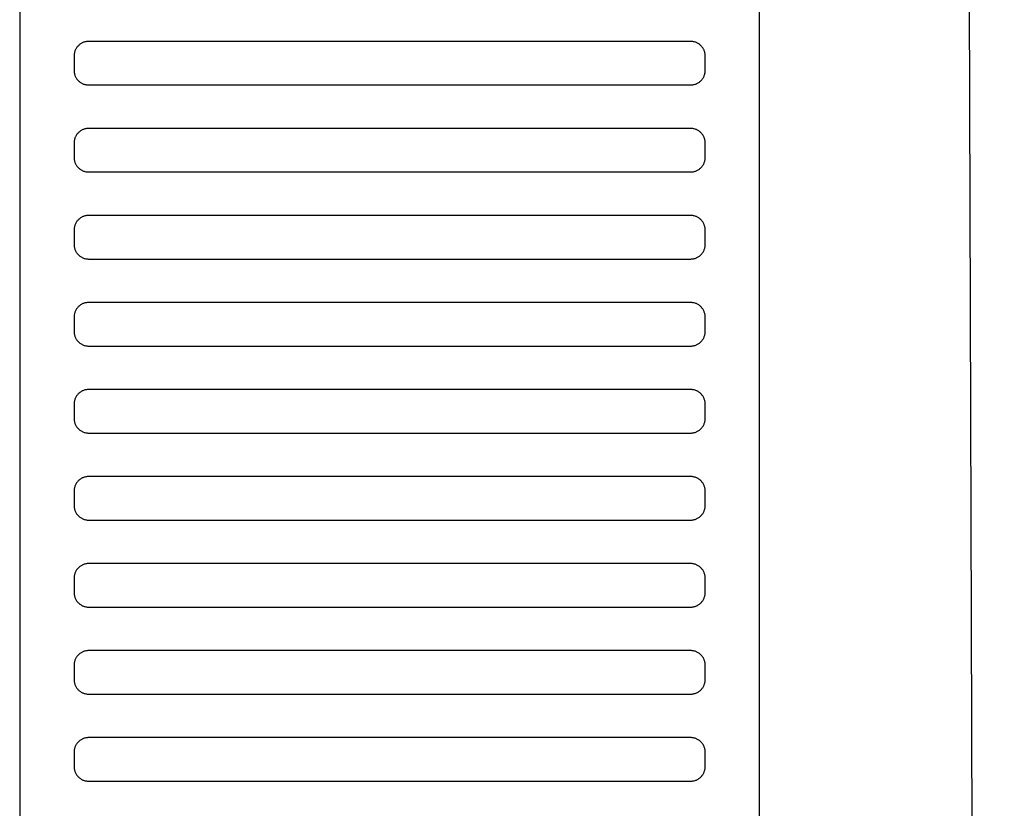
# Model space of a CAD drawing. Header units: millimetres. Extents: x -32221 to 212500, y 31663 to 93766.
# Tile 129 of 256: x 26523 to 26659, y 60925 to 61034. Entities that reach past the tile are written whole.
import ezdxf

# ---------------------------------------------------------------- set-up
doc = ezdxf.new("R2010")
doc.units = ezdxf.units.MM
doc.layers.add('Sciany', color=251, linetype='Continuous')
doc.layers.add('Wyposazenie', color=251, linetype='Continuous')

msp = doc.modelspace()

# ---------------------------------------------------------------- linework, layer by layer
at = {"layer": 'Sciany'}
msp.add_line((26651.608, 61702.056), (26658.56, 59494.939), dxfattribs=at)
at = {"layer": 'Wyposazenie'}
for points in [[(26624.827, 59922.631), (26624.827, 61437.591), (26522.827, 61437.591), (26522.827, 59922.631)], [(26615.327, 61024.591), (26615.43, 61024.593), (26615.531, 61024.601), (26615.631, 61024.614), (26615.73, 61024.632), (26615.827, 61024.654), (26615.921, 61024.681), (26616.014, 61024.712), (26616.105, 61024.748), (26616.194, 61024.788), (26616.28, 61024.832), (26616.364, 61024.881), (26616.445, 61024.933), (26616.523, 61024.988), (26616.599, 61025.048), (26616.671, 61025.111), (26616.741, 61025.177), (26616.807, 61025.246), (26616.87, 61025.319), (26616.929, 61025.395), (26616.985, 61025.473), (26617.037, 61025.554), (26617.085, 61025.638), (26617.13, 61025.724), (26617.17, 61025.813), (26617.206, 61025.904), (26617.237, 61025.996), (26617.264, 61026.091), (26617.286, 61026.188), (26617.304, 61026.287), (26617.317, 61026.387), (26617.324, 61026.488), (26617.327, 61026.591), (26617.327, 61028.591), (26617.324, 61028.694), (26617.317, 61028.795), (26617.304, 61028.895), (26617.286, 61028.994), (26617.264, 61029.09), (26617.237, 61029.185), (26617.206, 61029.278), (26617.17, 61029.369), (26617.13, 61029.457), (26617.085, 61029.544), (26617.037, 61029.627), (26616.985, 61029.709), (26616.929, 61029.787), (26616.87, 61029.863), (26616.807, 61029.935), (26616.741, 61030.005), (26616.671, 61030.071), (26616.599, 61030.134), (26616.523, 61030.193), (26616.445, 61030.249), (26616.364, 61030.301), (26616.28, 61030.349), (26616.194, 61030.393), (26616.105, 61030.434), (26616.014, 61030.469), (26615.921, 61030.501), (26615.827, 61030.528), (26615.73, 61030.55), (26615.631, 61030.568), (26615.531, 61030.581), (26615.43, 61030.588), (26615.327, 61030.591), (26532.327, 61030.591), (26532.224, 61030.588), (26532.123, 61030.581), (26532.023, 61030.568), (26531.924, 61030.55), (26531.828, 61030.528), (26531.733, 61030.501), (26531.64, 61030.469), (26531.549, 61030.434), (26531.46, 61030.393), (26531.374, 61030.349), (26531.29, 61030.301), (26531.209, 61030.249), (26531.131, 61030.193), (26531.055, 61030.134), (26530.983, 61030.071), (26530.913, 61030.005), (26530.847, 61029.935), (26530.784, 61029.863), (26530.725, 61029.787), (26530.669, 61029.709), (26530.617, 61029.627), (26530.569, 61029.544), (26530.524, 61029.457), (26530.484, 61029.369), (26530.448, 61029.278), (26530.417, 61029.185), (26530.39, 61029.09), (26530.368, 61028.994), (26530.35, 61028.895), (26530.337, 61028.795), (26530.33, 61028.694), (26530.327, 61028.591), (26530.327, 61026.591), (26530.33, 61026.488), (26530.337, 61026.387), (26530.35, 61026.287), (26530.368, 61026.188), (26530.39, 61026.091), (26530.417, 61025.996), (26530.448, 61025.904), (26530.484, 61025.813), (26530.524, 61025.724), (26530.569, 61025.638), (26530.617, 61025.554), (26530.669, 61025.473), (26530.725, 61025.395), (26530.784, 61025.319), (26530.847, 61025.246), (26530.913, 61025.177), (26530.983, 61025.111), (26531.055, 61025.048), (26531.131, 61024.988), (26531.209, 61024.933), (26531.29, 61024.881), (26531.374, 61024.832), (26531.46, 61024.788), (26531.549, 61024.748), (26531.64, 61024.712), (26531.733, 61024.681), (26531.828, 61024.654), (26531.924, 61024.632), (26532.023, 61024.614), (26532.123, 61024.601), (26532.224, 61024.593), (26532.327, 61024.591)], [(26615.327, 61012.591), (26615.43, 61012.593), (26615.531, 61012.601), (26615.631, 61012.614), (26615.73, 61012.632), (26615.827, 61012.654), (26615.921, 61012.681), (26616.014, 61012.712), (26616.105, 61012.748), (26616.194, 61012.788), (26616.28, 61012.832), (26616.364, 61012.881), (26616.445, 61012.933), (26616.523, 61012.988), (26616.599, 61013.048), (26616.671, 61013.111), (26616.741, 61013.177), (26616.807, 61013.246), (26616.87, 61013.319), (26616.929, 61013.395), (26616.985, 61013.473), (26617.037, 61013.554), (26617.085, 61013.638), (26617.13, 61013.724), (26617.17, 61013.813), (26617.206, 61013.904), (26617.237, 61013.996), (26617.264, 61014.091), (26617.286, 61014.188), (26617.304, 61014.287), (26617.317, 61014.387), (26617.324, 61014.488), (26617.327, 61014.591), (26617.327, 61016.591), (26617.324, 61016.694), (26617.317, 61016.795), (26617.304, 61016.895), (26617.286, 61016.994), (26617.264, 61017.09), (26617.237, 61017.185), (26617.206, 61017.278), (26617.17, 61017.369), (26617.13, 61017.457), (26617.085, 61017.544), (26617.037, 61017.627), (26616.985, 61017.709), (26616.929, 61017.787), (26616.87, 61017.863), (26616.807, 61017.935), (26616.741, 61018.005), (26616.671, 61018.071), (26616.599, 61018.134), (26616.523, 61018.193), (26616.445, 61018.249), (26616.364, 61018.301), (26616.28, 61018.349), (26616.194, 61018.393), (26616.105, 61018.434), (26616.014, 61018.469), (26615.921, 61018.501), (26615.827, 61018.528), (26615.73, 61018.55), (26615.631, 61018.568), (26615.531, 61018.581), (26615.43, 61018.588), (26615.327, 61018.591), (26532.327, 61018.591), (26532.224, 61018.588), (26532.123, 61018.581), (26532.023, 61018.568), (26531.924, 61018.55), (26531.828, 61018.528), (26531.733, 61018.501), (26531.64, 61018.469), (26531.549, 61018.434), (26531.46, 61018.393), (26531.374, 61018.349), (26531.29, 61018.301), (26531.209, 61018.249), (26531.131, 61018.193), (26531.055, 61018.134), (26530.983, 61018.071), (26530.913, 61018.005), (26530.847, 61017.935), (26530.784, 61017.863), (26530.725, 61017.787), (26530.669, 61017.709), (26530.617, 61017.627), (26530.569, 61017.544), (26530.524, 61017.457), (26530.484, 61017.369), (26530.448, 61017.278), (26530.417, 61017.185), (26530.39, 61017.09), (26530.368, 61016.994), (26530.35, 61016.895), (26530.337, 61016.795), (26530.33, 61016.694), (26530.327, 61016.591), (26530.327, 61014.591), (26530.33, 61014.488), (26530.337, 61014.387), (26530.35, 61014.287), (26530.368, 61014.188), (26530.39, 61014.091), (26530.417, 61013.996), (26530.448, 61013.904), (26530.484, 61013.813), (26530.524, 61013.724), (26530.569, 61013.638), (26530.617, 61013.554), (26530.669, 61013.473), (26530.725, 61013.395), (26530.784, 61013.319), (26530.847, 61013.246), (26530.913, 61013.177), (26530.983, 61013.111), (26531.055, 61013.048), (26531.131, 61012.988), (26531.209, 61012.933), (26531.29, 61012.881), (26531.374, 61012.832), (26531.46, 61012.788), (26531.549, 61012.748), (26531.64, 61012.712), (26531.733, 61012.681), (26531.828, 61012.654), (26531.924, 61012.632), (26532.023, 61012.614), (26532.123, 61012.601), (26532.224, 61012.593), (26532.327, 61012.591)], [(26615.327, 61000.591), (26615.43, 61000.593), (26615.531, 61000.601), (26615.631, 61000.614), (26615.73, 61000.632), (26615.827, 61000.654), (26615.921, 61000.681), (26616.014, 61000.712), (26616.105, 61000.748), (26616.194, 61000.788), (26616.28, 61000.832), (26616.364, 61000.881), (26616.445, 61000.933), (26616.523, 61000.988), (26616.599, 61001.048), (26616.671, 61001.111), (26616.741, 61001.177), (26616.807, 61001.246), (26616.87, 61001.319), (26616.929, 61001.395), (26616.985, 61001.473), (26617.037, 61001.554), (26617.085, 61001.638), (26617.13, 61001.724), (26617.17, 61001.813), (26617.206, 61001.904), (26617.237, 61001.996), (26617.264, 61002.091), (26617.286, 61002.188), (26617.304, 61002.287), (26617.317, 61002.387), (26617.324, 61002.488), (26617.327, 61002.591), (26617.327, 61004.591), (26617.324, 61004.694), (26617.317, 61004.795), (26617.304, 61004.895), (26617.286, 61004.994), (26617.264, 61005.09), (26617.237, 61005.185), (26617.206, 61005.278), (26617.17, 61005.369), (26617.13, 61005.457), (26617.085, 61005.544), (26617.037, 61005.627), (26616.985, 61005.709), (26616.929, 61005.787), (26616.87, 61005.863), (26616.807, 61005.935), (26616.741, 61006.005), (26616.671, 61006.071), (26616.599, 61006.134), (26616.523, 61006.193), (26616.445, 61006.249), (26616.364, 61006.301), (26616.28, 61006.349), (26616.194, 61006.393), (26616.105, 61006.434), (26616.014, 61006.469), (26615.921, 61006.501), (26615.827, 61006.528), (26615.73, 61006.55), (26615.631, 61006.568), (26615.531, 61006.581), (26615.43, 61006.588), (26615.327, 61006.591), (26532.327, 61006.591), (26532.224, 61006.588), (26532.123, 61006.581), (26532.023, 61006.568), (26531.924, 61006.55), (26531.828, 61006.528), (26531.733, 61006.501), (26531.64, 61006.469), (26531.549, 61006.434), (26531.46, 61006.393), (26531.374, 61006.349), (26531.29, 61006.301), (26531.209, 61006.249), (26531.131, 61006.193), (26531.055, 61006.134), (26530.983, 61006.071), (26530.913, 61006.005), (26530.847, 61005.935), (26530.784, 61005.863), (26530.725, 61005.787), (26530.669, 61005.709), (26530.617, 61005.627), (26530.569, 61005.544), (26530.524, 61005.457), (26530.484, 61005.369), (26530.448, 61005.278), (26530.417, 61005.185), (26530.39, 61005.09), (26530.368, 61004.994), (26530.35, 61004.895), (26530.337, 61004.795), (26530.33, 61004.694), (26530.327, 61004.591), (26530.327, 61002.591), (26530.33, 61002.488), (26530.337, 61002.387), (26530.35, 61002.287), (26530.368, 61002.188), (26530.39, 61002.091), (26530.417, 61001.996), (26530.448, 61001.904), (26530.484, 61001.813), (26530.524, 61001.724), (26530.569, 61001.638), (26530.617, 61001.554), (26530.669, 61001.473), (26530.725, 61001.395), (26530.784, 61001.319), (26530.847, 61001.246), (26530.913, 61001.177), (26530.983, 61001.111), (26531.055, 61001.048), (26531.131, 61000.988), (26531.209, 61000.933), (26531.29, 61000.881), (26531.374, 61000.832), (26531.46, 61000.788), (26531.549, 61000.748), (26531.64, 61000.712), (26531.733, 61000.681), (26531.828, 61000.654), (26531.924, 61000.632), (26532.023, 61000.614), (26532.123, 61000.601), (26532.224, 61000.593), (26532.327, 61000.591)], [(26615.327, 60988.591), (26615.43, 60988.593), (26615.531, 60988.601), (26615.631, 60988.614), (26615.73, 60988.632), (26615.827, 60988.654), (26615.921, 60988.681), (26616.014, 60988.712), (26616.105, 60988.748), (26616.194, 60988.788), (26616.28, 60988.832), (26616.364, 60988.881), (26616.445, 60988.933), (26616.523, 60988.988), (26616.599, 60989.048), (26616.671, 60989.111), (26616.741, 60989.177), (26616.807, 60989.246), (26616.87, 60989.319), (26616.929, 60989.395), (26616.985, 60989.473), (26617.037, 60989.554), (26617.085, 60989.638), (26617.13, 60989.724), (26617.17, 60989.813), (26617.206, 60989.904), (26617.237, 60989.996), (26617.264, 60990.091), (26617.286, 60990.188), (26617.304, 60990.287), (26617.317, 60990.387), (26617.324, 60990.488), (26617.327, 60990.591), (26617.327, 60992.591), (26617.324, 60992.694), (26617.317, 60992.795), (26617.304, 60992.895), (26617.286, 60992.994), (26617.264, 60993.09), (26617.237, 60993.185), (26617.206, 60993.278), (26617.17, 60993.369), (26617.13, 60993.457), (26617.085, 60993.544), (26617.037, 60993.627), (26616.985, 60993.709), (26616.929, 60993.787), (26616.87, 60993.863), (26616.807, 60993.935), (26616.741, 60994.005), (26616.671, 60994.071), (26616.599, 60994.134), (26616.523, 60994.193), (26616.445, 60994.249), (26616.364, 60994.301), (26616.28, 60994.349), (26616.194, 60994.393), (26616.105, 60994.434), (26616.014, 60994.469), (26615.921, 60994.501), (26615.827, 60994.528), (26615.73, 60994.55), (26615.631, 60994.568), (26615.531, 60994.581), (26615.43, 60994.588), (26615.327, 60994.591), (26532.327, 60994.591), (26532.224, 60994.588), (26532.123, 60994.581), (26532.023, 60994.568), (26531.924, 60994.55), (26531.828, 60994.528), (26531.733, 60994.501), (26531.64, 60994.469), (26531.549, 60994.434), (26531.46, 60994.393), (26531.374, 60994.349), (26531.29, 60994.301), (26531.209, 60994.249), (26531.131, 60994.193), (26531.055, 60994.134), (26530.983, 60994.071), (26530.913, 60994.005), (26530.847, 60993.935), (26530.784, 60993.863), (26530.725, 60993.787), (26530.669, 60993.709), (26530.617, 60993.627), (26530.569, 60993.544), (26530.524, 60993.457), (26530.484, 60993.369), (26530.448, 60993.278), (26530.417, 60993.185), (26530.39, 60993.09), (26530.368, 60992.994), (26530.35, 60992.895), (26530.337, 60992.795), (26530.33, 60992.694), (26530.327, 60992.591), (26530.327, 60990.591), (26530.33, 60990.488), (26530.337, 60990.387), (26530.35, 60990.287), (26530.368, 60990.188), (26530.39, 60990.091), (26530.417, 60989.996), (26530.448, 60989.904), (26530.484, 60989.813), (26530.524, 60989.724), (26530.569, 60989.638), (26530.617, 60989.554), (26530.669, 60989.473), (26530.725, 60989.395), (26530.784, 60989.319), (26530.847, 60989.246), (26530.913, 60989.177), (26530.983, 60989.111), (26531.055, 60989.048), (26531.131, 60988.988), (26531.209, 60988.933), (26531.29, 60988.881), (26531.374, 60988.832), (26531.46, 60988.788), (26531.549, 60988.748), (26531.64, 60988.712), (26531.733, 60988.681), (26531.828, 60988.654), (26531.924, 60988.632), (26532.023, 60988.614), (26532.123, 60988.601), (26532.224, 60988.593), (26532.327, 60988.591)], [(26615.327, 60976.591), (26615.43, 60976.593), (26615.531, 60976.601), (26615.631, 60976.614), (26615.73, 60976.632), (26615.827, 60976.654), (26615.921, 60976.681), (26616.014, 60976.712), (26616.105, 60976.748), (26616.194, 60976.788), (26616.28, 60976.832), (26616.364, 60976.881), (26616.445, 60976.933), (26616.523, 60976.988), (26616.599, 60977.048), (26616.671, 60977.111), (26616.741, 60977.177), (26616.807, 60977.246), (26616.87, 60977.319), (26616.929, 60977.395), (26616.985, 60977.473), (26617.037, 60977.554), (26617.085, 60977.638), (26617.13, 60977.724), (26617.17, 60977.813), (26617.206, 60977.904), (26617.237, 60977.996), (26617.264, 60978.091), (26617.286, 60978.188), (26617.304, 60978.287), (26617.317, 60978.387), (26617.324, 60978.488), (26617.327, 60978.591), (26617.327, 60980.591), (26617.324, 60980.694), (26617.317, 60980.795), (26617.304, 60980.895), (26617.286, 60980.994), (26617.264, 60981.09), (26617.237, 60981.185), (26617.206, 60981.278), (26617.17, 60981.369), (26617.13, 60981.457), (26617.085, 60981.544), (26617.037, 60981.627), (26616.985, 60981.709), (26616.929, 60981.787), (26616.87, 60981.863), (26616.807, 60981.935), (26616.741, 60982.005), (26616.671, 60982.071), (26616.599, 60982.134), (26616.523, 60982.193), (26616.445, 60982.249), (26616.364, 60982.301), (26616.28, 60982.349), (26616.194, 60982.393), (26616.105, 60982.434), (26616.014, 60982.469), (26615.921, 60982.501), (26615.827, 60982.528), (26615.73, 60982.55), (26615.631, 60982.568), (26615.531, 60982.581), (26615.43, 60982.588), (26615.327, 60982.591), (26532.327, 60982.591), (26532.224, 60982.588), (26532.123, 60982.581), (26532.023, 60982.568), (26531.924, 60982.55), (26531.828, 60982.528), (26531.733, 60982.501), (26531.64, 60982.469), (26531.549, 60982.434), (26531.46, 60982.393), (26531.374, 60982.349), (26531.29, 60982.301), (26531.209, 60982.249), (26531.131, 60982.193), (26531.055, 60982.134), (26530.983, 60982.071), (26530.913, 60982.005), (26530.847, 60981.935), (26530.784, 60981.863), (26530.725, 60981.787), (26530.669, 60981.709), (26530.617, 60981.627), (26530.569, 60981.544), (26530.524, 60981.457), (26530.484, 60981.369), (26530.448, 60981.278), (26530.417, 60981.185), (26530.39, 60981.09), (26530.368, 60980.994), (26530.35, 60980.895), (26530.337, 60980.795), (26530.33, 60980.694), (26530.327, 60980.591), (26530.327, 60978.591), (26530.33, 60978.488), (26530.337, 60978.387), (26530.35, 60978.287), (26530.368, 60978.188), (26530.39, 60978.091), (26530.417, 60977.996), (26530.448, 60977.904), (26530.484, 60977.813), (26530.524, 60977.724), (26530.569, 60977.638), (26530.617, 60977.554), (26530.669, 60977.473), (26530.725, 60977.395), (26530.784, 60977.319), (26530.847, 60977.246), (26530.913, 60977.177), (26530.983, 60977.111), (26531.055, 60977.048), (26531.131, 60976.988), (26531.209, 60976.933), (26531.29, 60976.881), (26531.374, 60976.832), (26531.46, 60976.788), (26531.549, 60976.748), (26531.64, 60976.712), (26531.733, 60976.681), (26531.828, 60976.654), (26531.924, 60976.632), (26532.023, 60976.614), (26532.123, 60976.601), (26532.224, 60976.593), (26532.327, 60976.591)], [(26615.327, 60964.591), (26615.43, 60964.593), (26615.531, 60964.601), (26615.631, 60964.614), (26615.73, 60964.632), (26615.827, 60964.654), (26615.921, 60964.681), (26616.014, 60964.712), (26616.105, 60964.748), (26616.194, 60964.788), (26616.28, 60964.832), (26616.364, 60964.881), (26616.445, 60964.933), (26616.523, 60964.989), (26616.599, 60965.048), (26616.671, 60965.111), (26616.741, 60965.177), (26616.807, 60965.246), (26616.87, 60965.319), (26616.929, 60965.395), (26616.985, 60965.473), (26617.037, 60965.554), (26617.085, 60965.638), (26617.13, 60965.724), (26617.17, 60965.813), (26617.206, 60965.904), (26617.237, 60965.996), (26617.264, 60966.091), (26617.286, 60966.188), (26617.304, 60966.287), (26617.317, 60966.387), (26617.324, 60966.488), (26617.327, 60966.591), (26617.327, 60968.591), (26617.324, 60968.694), (26617.317, 60968.795), (26617.304, 60968.895), (26617.286, 60968.994), (26617.264, 60969.09), (26617.237, 60969.185), (26617.206, 60969.278), (26617.17, 60969.369), (26617.13, 60969.457), (26617.085, 60969.544), (26617.037, 60969.627), (26616.985, 60969.709), (26616.929, 60969.787), (26616.87, 60969.863), (26616.807, 60969.935), (26616.741, 60970.005), (26616.671, 60970.071), (26616.599, 60970.134), (26616.523, 60970.193), (26616.445, 60970.249), (26616.364, 60970.301), (26616.28, 60970.349), (26616.194, 60970.393), (26616.105, 60970.434), (26616.014, 60970.469), (26615.921, 60970.501), (26615.827, 60970.528), (26615.73, 60970.55), (26615.631, 60970.568), (26615.531, 60970.581), (26615.43, 60970.588), (26615.327, 60970.591), (26532.327, 60970.591), (26532.224, 60970.588), (26532.123, 60970.581), (26532.023, 60970.568), (26531.924, 60970.55), (26531.828, 60970.528), (26531.733, 60970.501), (26531.64, 60970.469), (26531.549, 60970.434), (26531.46, 60970.393), (26531.374, 60970.349), (26531.29, 60970.301), (26531.209, 60970.249), (26531.131, 60970.193), (26531.055, 60970.134), (26530.983, 60970.071), (26530.913, 60970.005), (26530.847, 60969.935), (26530.784, 60969.863), (26530.725, 60969.787), (26530.669, 60969.709), (26530.617, 60969.627), (26530.569, 60969.544), (26530.524, 60969.457), (26530.484, 60969.369), (26530.448, 60969.278), (26530.417, 60969.185), (26530.39, 60969.09), (26530.368, 60968.994), (26530.35, 60968.895), (26530.337, 60968.795), (26530.33, 60968.694), (26530.327, 60968.591), (26530.327, 60966.591), (26530.33, 60966.488), (26530.337, 60966.387), (26530.35, 60966.287), (26530.368, 60966.188), (26530.39, 60966.091), (26530.417, 60965.996), (26530.448, 60965.904), (26530.484, 60965.813), (26530.524, 60965.724), (26530.569, 60965.638), (26530.617, 60965.554), (26530.669, 60965.473), (26530.725, 60965.395), (26530.784, 60965.319), (26530.847, 60965.246), (26530.913, 60965.177), (26530.983, 60965.111), (26531.055, 60965.048), (26531.131, 60964.988), (26531.209, 60964.933), (26531.29, 60964.881), (26531.374, 60964.832), (26531.46, 60964.788), (26531.549, 60964.748), (26531.64, 60964.712), (26531.733, 60964.681), (26531.828, 60964.654), (26531.924, 60964.632), (26532.023, 60964.614), (26532.123, 60964.601), (26532.224, 60964.593), (26532.327, 60964.591)], [(26615.327, 60952.591), (26615.43, 60952.593), (26615.531, 60952.601), (26615.631, 60952.614), (26615.73, 60952.632), (26615.827, 60952.654), (26615.921, 60952.681), (26616.014, 60952.712), (26616.105, 60952.748), (26616.194, 60952.788), (26616.28, 60952.832), (26616.364, 60952.881), (26616.445, 60952.933), (26616.523, 60952.989), (26616.599, 60953.048), (26616.671, 60953.111), (26616.741, 60953.177), (26616.807, 60953.246), (26616.87, 60953.319), (26616.929, 60953.395), (26616.985, 60953.473), (26617.037, 60953.554), (26617.085, 60953.638), (26617.13, 60953.724), (26617.17, 60953.813), (26617.206, 60953.904), (26617.237, 60953.996), (26617.264, 60954.091), (26617.286, 60954.188), (26617.304, 60954.287), (26617.317, 60954.387), (26617.324, 60954.488), (26617.327, 60954.591), (26617.327, 60956.591), (26617.324, 60956.694), (26617.317, 60956.795), (26617.304, 60956.895), (26617.286, 60956.994), (26617.264, 60957.09), (26617.237, 60957.185), (26617.206, 60957.278), (26617.17, 60957.369), (26617.13, 60957.457), (26617.085, 60957.544), (26617.037, 60957.627), (26616.985, 60957.709), (26616.929, 60957.787), (26616.87, 60957.863), (26616.807, 60957.935), (26616.741, 60958.005), (26616.671, 60958.071), (26616.599, 60958.134), (26616.523, 60958.193), (26616.445, 60958.249), (26616.364, 60958.301), (26616.28, 60958.349), (26616.194, 60958.393), (26616.105, 60958.434), (26616.014, 60958.469), (26615.921, 60958.501), (26615.827, 60958.528), (26615.73, 60958.55), (26615.631, 60958.568), (26615.531, 60958.581), (26615.43, 60958.588), (26615.327, 60958.591), (26532.327, 60958.591), (26532.224, 60958.588), (26532.123, 60958.581), (26532.023, 60958.568), (26531.924, 60958.55), (26531.828, 60958.528), (26531.733, 60958.501), (26531.64, 60958.469), (26531.549, 60958.434), (26531.46, 60958.393), (26531.374, 60958.349), (26531.29, 60958.301), (26531.209, 60958.249), (26531.131, 60958.193), (26531.055, 60958.134), (26530.983, 60958.071), (26530.913, 60958.005), (26530.847, 60957.935), (26530.784, 60957.863), (26530.725, 60957.787), (26530.669, 60957.709), (26530.617, 60957.627), (26530.569, 60957.544), (26530.524, 60957.457), (26530.484, 60957.369), (26530.448, 60957.278), (26530.417, 60957.185), (26530.39, 60957.09), (26530.368, 60956.994), (26530.35, 60956.895), (26530.337, 60956.795), (26530.33, 60956.694), (26530.327, 60956.591), (26530.327, 60954.591), (26530.33, 60954.488), (26530.337, 60954.387), (26530.35, 60954.287), (26530.368, 60954.188), (26530.39, 60954.091), (26530.417, 60953.996), (26530.448, 60953.904), (26530.484, 60953.813), (26530.524, 60953.724), (26530.569, 60953.638), (26530.617, 60953.554), (26530.669, 60953.473), (26530.725, 60953.395), (26530.784, 60953.319), (26530.847, 60953.246), (26530.913, 60953.177), (26530.983, 60953.111), (26531.055, 60953.048), (26531.131, 60952.988), (26531.209, 60952.933), (26531.29, 60952.881), (26531.374, 60952.832), (26531.46, 60952.788), (26531.549, 60952.748), (26531.64, 60952.712), (26531.733, 60952.681), (26531.828, 60952.654), (26531.924, 60952.632), (26532.023, 60952.614), (26532.123, 60952.601), (26532.224, 60952.593), (26532.327, 60952.591)], [(26615.327, 60940.591), (26615.43, 60940.593), (26615.531, 60940.601), (26615.631, 60940.614), (26615.73, 60940.632), (26615.827, 60940.654), (26615.921, 60940.681), (26616.014, 60940.712), (26616.105, 60940.748), (26616.194, 60940.788), (26616.28, 60940.832), (26616.364, 60940.881), (26616.445, 60940.933), (26616.523, 60940.989), (26616.599, 60941.048), (26616.671, 60941.111), (26616.741, 60941.177), (26616.807, 60941.246), (26616.87, 60941.319), (26616.929, 60941.395), (26616.985, 60941.473), (26617.037, 60941.554), (26617.085, 60941.638), (26617.13, 60941.724), (26617.17, 60941.813), (26617.206, 60941.904), (26617.237, 60941.996), (26617.264, 60942.091), (26617.286, 60942.188), (26617.304, 60942.287), (26617.317, 60942.387), (26617.324, 60942.488), (26617.327, 60942.591), (26617.327, 60944.591), (26617.324, 60944.694), (26617.317, 60944.795), (26617.304, 60944.895), (26617.286, 60944.994), (26617.264, 60945.09), (26617.237, 60945.185), (26617.206, 60945.278), (26617.17, 60945.369), (26617.13, 60945.457), (26617.085, 60945.544), (26617.037, 60945.627), (26616.985, 60945.709), (26616.929, 60945.787), (26616.87, 60945.863), (26616.807, 60945.935), (26616.741, 60946.005), (26616.671, 60946.071), (26616.599, 60946.134), (26616.523, 60946.193), (26616.445, 60946.249), (26616.364, 60946.301), (26616.28, 60946.349), (26616.194, 60946.393), (26616.105, 60946.434), (26616.014, 60946.469), (26615.921, 60946.501), (26615.827, 60946.528), (26615.73, 60946.55), (26615.631, 60946.568), (26615.531, 60946.581), (26615.43, 60946.588), (26615.327, 60946.591), (26532.327, 60946.591), (26532.224, 60946.588), (26532.123, 60946.581), (26532.023, 60946.568), (26531.924, 60946.55), (26531.828, 60946.528), (26531.733, 60946.501), (26531.64, 60946.469), (26531.549, 60946.434), (26531.46, 60946.393), (26531.374, 60946.349), (26531.29, 60946.301), (26531.209, 60946.249), (26531.131, 60946.193), (26531.055, 60946.134), (26530.983, 60946.071), (26530.913, 60946.005), (26530.847, 60945.935), (26530.784, 60945.863), (26530.725, 60945.787), (26530.669, 60945.709), (26530.617, 60945.627), (26530.569, 60945.544), (26530.524, 60945.457), (26530.484, 60945.369), (26530.448, 60945.278), (26530.417, 60945.185), (26530.39, 60945.09), (26530.368, 60944.994), (26530.35, 60944.895), (26530.337, 60944.795), (26530.33, 60944.694), (26530.327, 60944.591), (26530.327, 60942.591), (26530.33, 60942.488), (26530.337, 60942.387), (26530.35, 60942.287), (26530.368, 60942.188), (26530.39, 60942.091), (26530.417, 60941.996), (26530.448, 60941.904), (26530.484, 60941.813), (26530.524, 60941.724), (26530.569, 60941.638), (26530.617, 60941.554), (26530.669, 60941.473), (26530.725, 60941.395), (26530.784, 60941.319), (26530.847, 60941.246), (26530.913, 60941.177), (26530.983, 60941.111), (26531.055, 60941.048), (26531.131, 60940.988), (26531.209, 60940.933), (26531.29, 60940.881), (26531.374, 60940.832), (26531.46, 60940.788), (26531.549, 60940.748), (26531.64, 60940.712), (26531.733, 60940.681), (26531.828, 60940.654), (26531.924, 60940.632), (26532.023, 60940.614), (26532.123, 60940.601), (26532.224, 60940.593), (26532.327, 60940.591)], [(26615.327, 60928.591), (26615.43, 60928.593), (26615.531, 60928.601), (26615.631, 60928.614), (26615.73, 60928.632), (26615.827, 60928.654), (26615.921, 60928.681), (26616.014, 60928.712), (26616.105, 60928.748), (26616.194, 60928.788), (26616.28, 60928.832), (26616.364, 60928.881), (26616.445, 60928.933), (26616.523, 60928.989), (26616.599, 60929.048), (26616.671, 60929.111), (26616.741, 60929.177), (26616.807, 60929.246), (26616.87, 60929.319), (26616.929, 60929.395), (26616.985, 60929.473), (26617.037, 60929.554), (26617.085, 60929.638), (26617.13, 60929.724), (26617.17, 60929.813), (26617.206, 60929.904), (26617.237, 60929.996), (26617.264, 60930.091), (26617.286, 60930.188), (26617.304, 60930.287), (26617.317, 60930.387), (26617.324, 60930.488), (26617.327, 60930.591), (26617.327, 60932.591), (26617.324, 60932.694), (26617.317, 60932.795), (26617.304, 60932.895), (26617.286, 60932.994), (26617.264, 60933.09), (26617.237, 60933.185), (26617.206, 60933.278), (26617.17, 60933.369), (26617.13, 60933.457), (26617.085, 60933.544), (26617.037, 60933.627), (26616.985, 60933.709), (26616.929, 60933.787), (26616.87, 60933.863), (26616.807, 60933.935), (26616.741, 60934.005), (26616.671, 60934.071), (26616.599, 60934.134), (26616.523, 60934.193), (26616.445, 60934.249), (26616.364, 60934.301), (26616.28, 60934.349), (26616.194, 60934.393), (26616.105, 60934.434), (26616.014, 60934.469), (26615.921, 60934.501), (26615.827, 60934.528), (26615.73, 60934.55), (26615.631, 60934.568), (26615.531, 60934.581), (26615.43, 60934.588), (26615.327, 60934.591), (26532.327, 60934.591), (26532.224, 60934.588), (26532.123, 60934.581), (26532.023, 60934.568), (26531.924, 60934.55), (26531.828, 60934.528), (26531.733, 60934.501), (26531.64, 60934.469), (26531.549, 60934.434), (26531.46, 60934.393), (26531.374, 60934.349), (26531.29, 60934.301), (26531.209, 60934.249), (26531.131, 60934.193), (26531.055, 60934.134), (26530.983, 60934.071), (26530.913, 60934.005), (26530.847, 60933.935), (26530.784, 60933.863), (26530.725, 60933.787), (26530.669, 60933.709), (26530.617, 60933.627), (26530.569, 60933.544), (26530.524, 60933.457), (26530.484, 60933.369), (26530.448, 60933.278), (26530.417, 60933.185), (26530.39, 60933.09), (26530.368, 60932.994), (26530.35, 60932.895), (26530.337, 60932.795), (26530.33, 60932.694), (26530.327, 60932.591), (26530.327, 60930.591), (26530.33, 60930.488), (26530.337, 60930.387), (26530.35, 60930.287), (26530.368, 60930.188), (26530.39, 60930.091), (26530.417, 60929.996), (26530.448, 60929.904), (26530.484, 60929.813), (26530.524, 60929.724), (26530.569, 60929.638), (26530.617, 60929.554), (26530.669, 60929.473), (26530.725, 60929.395), (26530.784, 60929.319), (26530.847, 60929.246), (26530.913, 60929.177), (26530.983, 60929.111), (26531.055, 60929.048), (26531.131, 60928.988), (26531.209, 60928.933), (26531.29, 60928.881), (26531.374, 60928.832), (26531.46, 60928.788), (26531.549, 60928.748), (26531.64, 60928.712), (26531.733, 60928.681), (26531.828, 60928.654), (26531.924, 60928.632), (26532.023, 60928.614), (26532.123, 60928.601), (26532.224, 60928.593), (26532.327, 60928.591)]]:
    msp.add_lwpolyline(points, close=True, dxfattribs=at)

doc.saveas('drawing.dxf')
